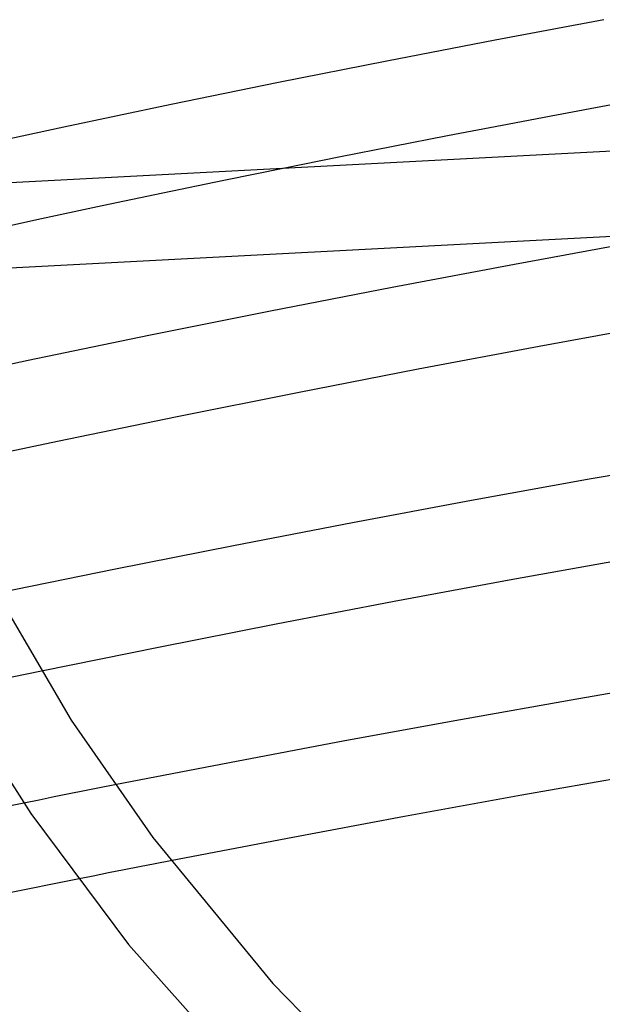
# Model space of a CAD drawing. Header units: millimetres. Extents: x -657 to 657, y -323 to 528.
# Tile 34 of 131: x -229 to -202, y 279 to 325. Entities that reach past the tile are written whole.
import ezdxf

# ---------------------------------------------------------------- set-up
doc = ezdxf.new("R2010")
doc.units = ezdxf.units.MM
doc.layers.add('HIDDEN', color=7, linetype='Continuous')
doc.layers.add('THICK', color=7, linetype='Continuous')

msp = doc.modelspace()

# ---------------------------------------------------------------- linework, layer by layer
at = {"layer": 'HIDDEN'}
for p, q in [((-216.923, 317.874), (-219.788, 317.29)), ((-219.788, 317.29), (-222.648, 316.699)), ((-222.648, 316.699), (-225.5, 316.1)), ((-225.5, 316.1), (-228.347, 315.493)), ((-228.347, 315.493), (-231.186, 314.879)), ((-228.344, 294.246), (-229.036, 294.103)), ((-229.036, 294.103), (-229.728, 293.96)), ((-225.62, 288.755), (-226.332, 288.614)), ((-224.909, 288.895), (-225.62, 288.755)), ((-227.753, 288.331), (-228.464, 288.189)), ((-227.043, 288.473), (-227.753, 288.331)), ((-226.332, 288.614), (-227.043, 288.473)), ((-228.464, 288.189), (-229.174, 288.047)), ((-223.742, 285.047), (-224.47, 284.904)), ((-223.013, 285.19), (-223.742, 285.047)), ((-222.285, 285.333), (-223.013, 285.19)), ((-225.925, 284.616), (-226.652, 284.471)), ((-225.198, 284.76), (-225.925, 284.616)), ((-224.47, 284.904), (-225.198, 284.76))]:
    msp.add_line(p, q, dxfattribs=at)
at = {"layer": 'THICK'}
for p, q in [((-201.94, 324.851), (-207.042, 323.891)), ((-207.042, 323.891), (-212.132, 322.906)), ((-212.132, 322.906), (-217.207, 321.896)), ((-217.207, 321.896), (-222.261, 320.863)), ((-222.261, 320.863), (-227.292, 319.807)), ((-201.58, 320.85), (-204.149, 320.369)), ((-204.149, 320.369), (-206.713, 319.882)), ((-227.292, 319.807), (-232.295, 318.73)), ((-206.713, 319.882), (-209.273, 319.389)), ((-209.273, 319.389), (-211.827, 318.89)), ((-237.635, 316.786), (-200.16, 318.755)), ((-211.827, 318.89), (-214.378, 318.385)), ((-214.378, 318.385), (-216.923, 317.874)), ((-236.179, 312.857), (-200.461, 314.734)), ((-200.379, 314.404), (-206.133, 313.352)), ((-206.133, 313.352), (-211.873, 312.267)), ((-211.873, 312.267), (-217.597, 311.152)), ((-217.597, 311.152), (-223.301, 310.006)), ((-199.261, 310.541), (-204.972, 309.499)), ((-223.301, 310.006), (-228.978, 308.831)), ((-204.972, 309.499), (-210.661, 308.427)), ((-228.978, 308.831), (-234.623, 307.63)), ((-210.661, 308.427), (-216.329, 307.326)), ((-216.329, 307.326), (-221.974, 306.196)), ((-221.974, 306.196), (-227.594, 305.036)), ((-227.594, 305.036), (-233.19, 303.848)), ((-196.797, 304.278), (-202.53, 303.274)), ((-202.53, 303.274), (-208.147, 302.256)), ((-208.147, 302.256), (-213.744, 301.209)), ((-213.744, 301.209), (-219.321, 300.135)), ((-219.321, 300.135), (-224.876, 299.033)), ((-200.59, 299.556), (-206.202, 298.546)), ((-224.876, 299.033), (-230.409, 297.904)), ((-206.202, 298.546), (-211.781, 297.51)), ((-211.781, 297.51), (-217.325, 296.449)), ((-230.059, 297.244), (-226.946, 291.939)), ((-217.325, 296.449), (-222.845, 295.361)), ((-222.845, 295.361), (-228.344, 294.246)), ((-197.491, 293.91), (-203.194, 292.934)), ((-203.194, 292.934), (-208.659, 291.962)), ((-226.946, 291.939), (-223.121, 286.426)), ((-208.659, 291.962), (-214.094, 290.965)), ((-231.543, 291.764), (-228.845, 287.563)), ((-214.094, 290.965), (-219.511, 289.943)), ((-219.511, 289.943), (-224.909, 288.895)), ((-200.229, 289.39), (-205.782, 288.414)), ((-205.782, 288.414), (-211.299, 287.414)), ((-229.174, 288.047), (-231.892, 287.496)), ((-228.845, 287.563), (-224.264, 281.399)), ((-211.299, 287.414), (-216.797, 286.388)), ((-223.121, 286.426), (-217.483, 279.572)), ((-216.797, 286.388), (-222.285, 285.333)), ((-226.652, 284.471), (-230.093, 283.779)), ((-224.264, 281.399), (-216.731, 272.979)), ((-217.483, 279.572), (-210.495, 272.438))]:
    msp.add_line(p, q, dxfattribs=at)

doc.saveas('drawing.dxf')
